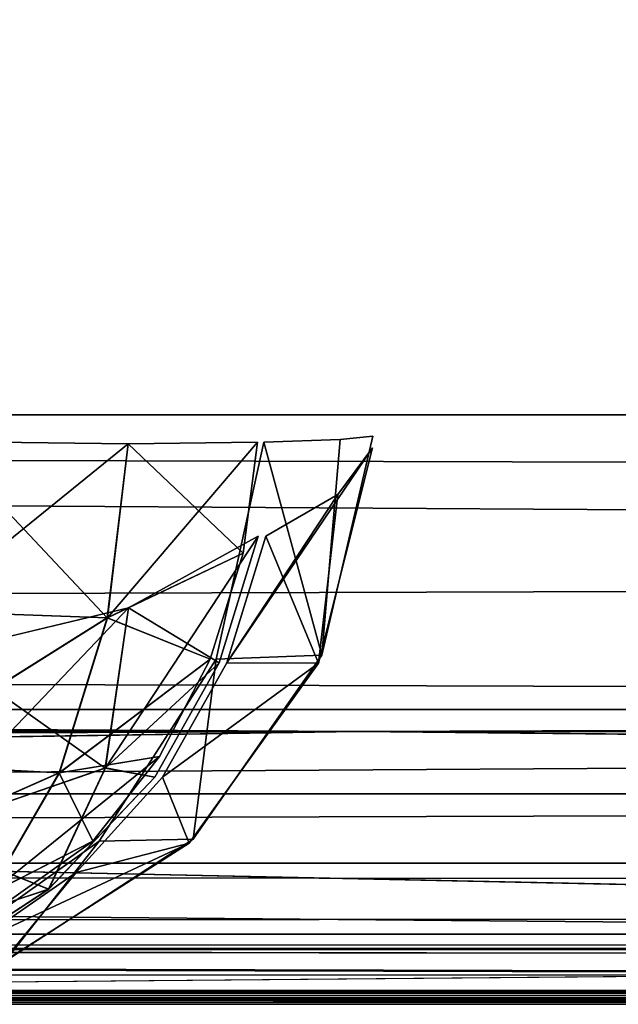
# Model space of a CAD drawing. Header units: millimetres. Extents: x -125 to 125, y -4 to 53.
# Tile 10 of 45: x -73.39 to -71.35, y -2 to 1.34. Entities that reach past the tile are written whole.
import ezdxf

# ---------------------------------------------------------------- set-up
doc = ezdxf.new("R2010")
doc.units = ezdxf.units.MM
doc.header["$LTSCALE"] = 65.185185
for name, color, linetype in [('1', 7, 'CONTINUOUS'), ('100', 7, 'CONTINUOUS'), ('102', 7, 'CONTINUOUS'), ('108', 7, 'CONTINUOUS'), ('112', 7, 'CONTINUOUS'), ('14', 7, 'CONTINUOUS'), ('15', 7, 'CONTINUOUS'), ('203', 7, 'CONTINUOUS'), ('205', 7, 'CONTINUOUS'), ('21', 7, 'CONTINUOUS'), ('22', 7, 'CONTINUOUS'), ('4', 7, 'CONTINUOUS'), ('47', 7, 'CONTINUOUS'), ('48', 7, 'CONTINUOUS'), ('54', 7, 'CONTINUOUS'), ('55', 7, 'CONTINUOUS'), ('84', 7, 'CONTINUOUS'), ('88', 7, 'CONTINUOUS'), ('92', 7, 'CONTINUOUS'), ('96', 7, 'CONTINUOUS')]:
    doc.layers.add(name, color=color, linetype=linetype)

msp = doc.modelspace()

# ---------------------------------------------------------------- linework, layer by layer
at = {"layer": '1', "color": 7, "linetype": 'Continuous'}
for points in [[(-42.0544, -2, 48.712), (-123.9, -2, 49.334), (-42.0544, -2, 47.9956), (-42.0544, -2, 48.712)], [(-41.9987, -2, 49.0413), (-123.9, -2, 49.334), (-42.0544, -2, 48.712), (-41.9987, -2, 49.0413)], [(-41.8371, -2, 49.334), (-123.9, -2, 49.334), (-41.9987, -2, 49.0413), (-41.8371, -2, 49.334)], [(-123.9, -2, 49.334), (-82.2096, -2, 47.5902), (-42.0544, -2, 47.9956), (-123.9, -2, 49.334)], [(-41.8371, -2, -49.334), (-122.9094, -2, -47.9044), (-123.9, -2, -49.334), (-41.8371, -2, -49.334)], [(-95.8936, -2, -47.6818), (-122.9094, -2, -47.9044), (-41.8371, -2, -49.334), (-95.8936, -2, -47.6818)], [(-68.8754, -2, -47.5142), (-95.8936, -2, -47.6818), (-41.8371, -2, -49.334), (-68.8754, -2, -47.5142)], [(-82.2096, -2, 47.5902), (-41.8587, -2, 47.4015), (-42.0037, -2, 47.681), (-82.2096, -2, 47.5902)], [(-42.0544, -2, 47.9956), (-82.2096, -2, 47.5902), (-42.0037, -2, 47.681), (-42.0544, -2, 47.9956)]]:
    msp.add_3dface(points, dxfattribs=at)
at = {"layer": '100', "color": 7, "linetype": 'Continuous'}
for points in [[(-60.7775, -1.8146, 46.5297), (-121.5508, -1.8144, 46.9467), (-85.9971, -1.2857, 45.8644), (-60.7775, -1.8146, 46.5297)], [(-51.5985, -1.2857, 45.6861), (-60.7775, -1.8146, 46.5297), (-85.9971, -1.2857, 45.8644), (-51.5985, -1.2857, 45.6861)], [(-60.7775, -1.8146, 46.5297), (-82.2096, -2, 47.5902), (-121.5508, -1.8144, 46.9467), (-60.7775, -1.8146, 46.5297)], [(-41.8587, -2, 47.4015), (-82.2096, -2, 47.5902), (-60.7775, -1.8146, 46.5297), (-41.8587, -2, 47.4015)]]:
    msp.add_3dface(points, dxfattribs=at)
at = {"layer": '102', "color": 7, "linetype": 'Continuous'}
for points in [[(-121.4689, -1.7903, -46.8889), (-60.7775, -1.8146, -46.5297), (-120.3952, -1.2857, -46.1317), (-121.4689, -1.7903, -46.8889)], [(-120.3952, -1.2857, -46.1317), (-60.7775, -1.8146, -46.5297), (-85.9971, -1.2857, -45.8644), (-120.3952, -1.2857, -46.1317)], [(-85.9971, -1.2857, -45.8644), (-60.7775, -1.8146, -46.5297), (-51.5985, -1.2857, -45.6861), (-85.9971, -1.2857, -45.8644)], [(-121.5508, -1.8144, -46.9467), (-60.7775, -1.8146, -46.5297), (-121.4689, -1.7903, -46.8889), (-121.5508, -1.8144, -46.9467)], [(-121.5508, -1.8144, -46.9467), (-68.8754, -2, -47.5142), (-60.7775, -1.8146, -46.5297), (-121.5508, -1.8144, -46.9467)], [(-95.8936, -2, -47.6818), (-68.8754, -2, -47.5142), (-121.5508, -1.8144, -46.9467), (-95.8936, -2, -47.6818)]]:
    msp.add_3dface(points, dxfattribs=at)
at = {"layer": '108', "color": 7, "linetype": 'Continuous'}
for points in [[(-86.0017, -1, -45.1645), (-120.4016, -1, -45.4319), (-72.2395, -1.0742, -45.4605), (-86.0017, -1, -45.1645)], [(-120.4016, -1, -45.4319), (-120.3982, -1.0742, -45.8098), (-72.2395, -1.0742, -45.4605), (-120.4016, -1, -45.4319)], [(-51.6013, -1, -44.9863), (-86.0017, -1, -45.1645), (-72.2395, -1.0742, -45.4605), (-51.6013, -1, -44.9863)], [(-51.6013, -1, -44.9863), (-72.2395, -1.0742, -45.4605), (-24.0799, -1.0742, -45.2858), (-51.6013, -1, -44.9863)], [(-120.3982, -1.0742, -45.8098), (-85.9971, -1.2857, -45.8644), (-72.2395, -1.0742, -45.4605), (-120.3982, -1.0742, -45.8098)], [(-85.9971, -1.2857, -45.8644), (-51.5985, -1.2857, -45.6861), (-72.2395, -1.0742, -45.4605), (-85.9971, -1.2857, -45.8644)], [(-72.2395, -1.0742, -45.4605), (-51.5985, -1.2857, -45.6861), (-24.0799, -1.0742, -45.2858), (-72.2395, -1.0742, -45.4605)]]:
    msp.add_3dface(points, dxfattribs=at)
at = {"layer": '112', "color": 7, "linetype": 'Continuous'}
for points in [[(-120.3982, -1.0742, 45.8098), (-86.0017, -1, 45.1645), (-72.2395, -1.0742, 45.4605), (-120.3982, -1.0742, 45.8098)], [(-86.0017, -1, 45.1645), (-51.6013, -1, 44.9863), (-72.2395, -1.0742, 45.4605), (-86.0017, -1, 45.1645)], [(-51.6013, -1, 44.9863), (-24.0799, -1.0742, 45.2858), (-72.2395, -1.0742, 45.4605), (-51.6013, -1, 44.9863)], [(-120.3979, -1.0857, 45.8368), (-120.3982, -1.0742, 45.8098), (-72.2395, -1.0742, 45.4605), (-120.3979, -1.0857, 45.8368)], [(-120.3952, -1.2857, 46.1317), (-120.3979, -1.0857, 45.8368), (-72.2395, -1.0742, 45.4605), (-120.3952, -1.2857, 46.1317)], [(-85.9971, -1.2857, 45.8644), (-120.3952, -1.2857, 46.1317), (-72.2395, -1.0742, 45.4605), (-85.9971, -1.2857, 45.8644)], [(-51.5985, -1.2857, 45.6861), (-85.9971, -1.2857, 45.8644), (-72.2395, -1.0742, 45.4605), (-51.5985, -1.2857, 45.6861)], [(-24.0799, -1.0742, 45.2858), (-51.5985, -1.2857, 45.6861), (-72.2395, -1.0742, 45.4605), (-24.0799, -1.0742, 45.2858)]]:
    msp.add_3dface(points, dxfattribs=at)
at = {"layer": '14', "color": 7, "linetype": 'Continuous'}
for points in [[(-72.1893, -0.1128, 34.0402), (-72.3722, -0.8429, 34.0487), (-72.3074, -0.271, 33.2785), (-72.1893, -0.1128, 34.0402)], [(-72.3074, -0.271, 33.2785), (-72.3722, -0.8429, 34.0487), (-72.5509, -0.4119, 32.5902), (-72.3074, -0.271, 33.2785)], [(-72.5509, -0.4119, 32.5902), (-72.3722, -0.8429, 34.0487), (-72.6832, -0.8422, 32.6449), (-72.5509, -0.4119, 32.5902)], [(-72.6832, -0.8422, 32.6449), (-72.3722, -0.8429, 34.0487), (-72.9016, -1.2292, 32.7352), (-72.6832, -0.8422, 32.6449)], [(-72.3722, -0.8429, 34.0487), (-72.8117, -1.4536, 34.0691), (-72.9016, -1.2292, 32.7352), (-72.3722, -0.8429, 34.0487)], [(-72.9016, -1.2292, 32.7352), (-72.8117, -1.4536, 34.0691), (-73.195, -1.553, 32.8565), (-72.9016, -1.2292, 32.7352)], [(-72.8117, -1.4536, 34.0691), (-73.4456, -1.8584, 34.0985), (-73.195, -1.553, 32.8565), (-72.8117, -1.4536, 34.0691)], [(-73.195, -1.553, 32.8565), (-73.4456, -1.8584, 34.0985), (-73.5482, -1.797, 33.0026), (-73.195, -1.553, 32.8565)]]:
    msp.add_3dface(points, dxfattribs=at)
at = {"layer": '15', "color": 7, "linetype": 'Continuous'}
for points in [[(-72.7195, -0.8292, 35.6939), (-72.3607, -0.8159, 34.2803), (-72.5584, -0.0927, 35.7691), (-72.7195, -0.8292, 35.6939)], [(-72.5584, -0.0927, 35.7691), (-72.3607, -0.8159, 34.2803), (-72.2994, -0.0845, 35.0362), (-72.5584, -0.0927, 35.7691)], [(-72.3607, -0.8159, 34.2803), (-72.1883, -0.0734, 34.2893), (-72.2994, -0.0845, 35.0362), (-72.3607, -0.8159, 34.2803)], [(-73.1174, -1.4466, 35.5083), (-72.798, -1.4399, 34.2572), (-72.7195, -0.8292, 35.6939), (-73.1174, -1.4466, 35.5083)], [(-72.798, -1.4399, 34.2572), (-72.3607, -0.8159, 34.2803), (-72.7195, -0.8292, 35.6939), (-72.798, -1.4399, 34.2572)], [(-73.6947, -1.8565, 35.2389), (-73.4368, -1.8547, 34.2235), (-73.1174, -1.4466, 35.5083), (-73.6947, -1.8565, 35.2389)], [(-73.4368, -1.8547, 34.2235), (-72.798, -1.4399, 34.2572), (-73.1174, -1.4466, 35.5083), (-73.4368, -1.8547, 34.2235)]]:
    msp.add_3dface(points, dxfattribs=at)
at = {"layer": '203', "color": 253, "linetype": 'Continuous', "true_color": 0xa2afbf}
for points in [[(-124.6547, 39.5652, 49.6547), (-125, 0, 50), (125, 0, 50), (-124.6547, 39.5652, 49.6547)], [(124.6547, 39.5652, 49.6547), (-124.6547, 39.5652, 49.6547), (125, 0, 50), (124.6547, 39.5652, 49.6547)]]:
    msp.add_3dface(points, dxfattribs=at)
at = {"layer": '205', "color": 253, "linetype": 'Continuous', "true_color": 0xa2afbf}
for points in [[(-125, 0, -50), (124.6547, 39.5652, -49.6547), (125, 0, -50), (-125, 0, -50)], [(-125, 0, -50), (-124.6547, 39.5652, -49.6547), (124.6547, 39.5652, -49.6547), (-125, 0, -50)]]:
    msp.add_3dface(points, dxfattribs=at)
at = {"layer": '21', "color": 7, "linetype": 'Continuous'}
for points in [[(-73.0185, -0.0986, 36.4214), (-73.6523, -0.0906, 36.8256), (-73.7197, -0.6667, 36.7313), (-73.0185, -0.0986, 36.4214)], [(-73.0888, -0.6887, 36.3228), (-73.0185, -0.0986, 36.4214), (-73.7197, -0.6667, 36.7313), (-73.0888, -0.6887, 36.3228)], [(-72.6277, -0.4694, 35.7906), (-72.579, -0.0927, 35.8133), (-73.0888, -0.6887, 36.3228), (-72.6277, -0.4694, 35.7906)], [(-73.0888, -0.6887, 36.3228), (-72.579, -0.0927, 35.8133), (-73.0185, -0.0986, 36.4214), (-73.0888, -0.6887, 36.3228)], [(-72.7402, -0.8292, 35.7382), (-72.6277, -0.4694, 35.7906), (-73.0888, -0.6887, 36.3228), (-72.7402, -0.8292, 35.7382)], [(-73.8754, -1.1827, 36.4973), (-73.0888, -0.6887, 36.3228), (-73.7197, -0.6667, 36.7313), (-73.8754, -1.1827, 36.4973)], [(-73.2516, -1.2145, 36.0778), (-73.0888, -0.6887, 36.3228), (-73.8754, -1.1827, 36.4973), (-73.2516, -1.2145, 36.0778)], [(-73.2516, -1.2145, 36.0778), (-72.7402, -0.8292, 35.7382), (-73.0888, -0.6887, 36.3228), (-73.2516, -1.2145, 36.0778)], [(-72.9123, -1.1589, 35.6578), (-72.7402, -0.8292, 35.7382), (-73.2516, -1.2145, 36.0778), (-72.9123, -1.1589, 35.6578)], [(-73.138, -1.4466, 35.5525), (-72.9123, -1.1589, 35.6578), (-73.4916, -1.6263, 35.7095), (-73.138, -1.4466, 35.5525)], [(-73.4916, -1.6263, 35.7095), (-72.9123, -1.1589, 35.6578), (-73.2516, -1.2145, 36.0778), (-73.4916, -1.6263, 35.7095)], [(-74.1054, -1.5926, 36.1446), (-73.2516, -1.2145, 36.0778), (-73.8754, -1.1827, 36.4973), (-74.1054, -1.5926, 36.1446)], [(-73.4916, -1.6263, 35.7095), (-73.2516, -1.2145, 36.0778), (-74.1054, -1.5926, 36.1446), (-73.4916, -1.6263, 35.7095)], [(-73.7154, -1.8565, 35.2832), (-73.138, -1.4466, 35.5525), (-73.4916, -1.6263, 35.7095), (-73.7154, -1.8565, 35.2832)]]:
    msp.add_3dface(points, dxfattribs=at)
at = {"layer": '22', "color": 7, "linetype": 'Continuous'}
for points in [[(-73.0177, -0.6554, 31.971), (-72.5773, -0.4119, 32.5263), (-72.7096, -0.8422, 32.581), (-73.0177, -0.6554, 31.971)], [(-73.6509, -0.8071, 31.5984), (-73.0177, -0.6554, 31.971), (-73.0962, -1.1985, 32.3254), (-73.6509, -0.8071, 31.5984)], [(-73.0962, -1.1985, 32.3254), (-73.0177, -0.6554, 31.971), (-72.7096, -0.8422, 32.581), (-73.0962, -1.1985, 32.3254)], [(-73.7523, -1.4251, 32.0221), (-73.6509, -0.8071, 31.5984), (-73.0962, -1.1985, 32.3254), (-73.7523, -1.4251, 32.0221)], [(-72.928, -1.2292, 32.6713), (-73.0962, -1.1985, 32.3254), (-72.7096, -0.8422, 32.581), (-72.928, -1.2292, 32.6713)], [(-73.2891, -1.6097, 32.8206), (-73.7523, -1.4251, 32.0221), (-73.0962, -1.1985, 32.3254), (-73.2891, -1.6097, 32.8206)], [(-73.2891, -1.6097, 32.8206), (-73.0962, -1.1985, 32.3254), (-72.928, -1.2292, 32.6713), (-73.2891, -1.6097, 32.8206)], [(-73.9946, -1.8432, 32.6038), (-73.7523, -1.4251, 32.0221), (-73.2891, -1.6097, 32.8206), (-73.9946, -1.8432, 32.6038)], [(-73.5746, -1.797, 32.9387), (-73.9946, -1.8432, 32.6038), (-73.2891, -1.6097, 32.8206), (-73.5746, -1.797, 32.9387)]]:
    msp.add_3dface(points, dxfattribs=at)
at = {"layer": '4', "color": 7, "linetype": 'Continuous'}
for points in [[(-86.0017, -1, 45.1645), (-51.6013, -1, -44.9863), (-51.6013, -1, 44.9863), (-86.0017, -1, 45.1645)], [(-86.0017, -1, -45.1645), (-51.6013, -1, -44.9863), (-86.0017, -1, 45.1645), (-86.0017, -1, -45.1645)]]:
    msp.add_3dface(points, dxfattribs=at)
at = {"layer": '47', "color": 7, "linetype": 'Continuous'}
for points in [[(-72.3074, -0.271, -33.2785), (-72.6832, -0.8422, -32.6449), (-72.1893, -0.1128, -34.0402), (-72.3074, -0.271, -33.2785)], [(-72.1893, -0.1128, -34.0402), (-72.6832, -0.8422, -32.6449), (-72.3722, -0.8429, -34.0487), (-72.1893, -0.1128, -34.0402)], [(-72.5509, -0.4119, -32.5902), (-72.6832, -0.8422, -32.6449), (-72.3074, -0.271, -33.2785), (-72.5509, -0.4119, -32.5902)], [(-72.6832, -0.8422, -32.6449), (-72.9016, -1.2292, -32.7352), (-72.3722, -0.8429, -34.0487), (-72.6832, -0.8422, -32.6449)], [(-72.3722, -0.8429, -34.0487), (-72.9016, -1.2292, -32.7352), (-72.8117, -1.4536, -34.0691), (-72.3722, -0.8429, -34.0487)], [(-72.9016, -1.2292, -32.7352), (-73.195, -1.553, -32.8565), (-72.8117, -1.4536, -34.0691), (-72.9016, -1.2292, -32.7352)], [(-73.195, -1.553, -32.8565), (-73.5482, -1.797, -33.0026), (-72.8117, -1.4536, -34.0691), (-73.195, -1.553, -32.8565)], [(-72.8117, -1.4536, -34.0691), (-73.5482, -1.797, -33.0026), (-73.4456, -1.8584, -34.0985), (-72.8117, -1.4536, -34.0691)]]:
    msp.add_3dface(points, dxfattribs=at)
at = {"layer": '48', "color": 7, "linetype": 'Continuous'}
for points in [[(-72.7195, -0.8292, -35.6939), (-72.5584, -0.0927, -35.7691), (-72.3607, -0.8159, -34.2803), (-72.7195, -0.8292, -35.6939)], [(-72.5584, -0.0927, -35.7691), (-72.2994, -0.0845, -35.0362), (-72.3607, -0.8159, -34.2803), (-72.5584, -0.0927, -35.7691)], [(-72.2994, -0.0845, -35.0362), (-72.1883, -0.0734, -34.2893), (-72.3607, -0.8159, -34.2803), (-72.2994, -0.0845, -35.0362)], [(-73.1174, -1.4466, -35.5083), (-72.7195, -0.8292, -35.6939), (-72.798, -1.4399, -34.2572), (-73.1174, -1.4466, -35.5083)], [(-72.798, -1.4399, -34.2572), (-72.7195, -0.8292, -35.6939), (-72.3607, -0.8159, -34.2803), (-72.798, -1.4399, -34.2572)], [(-73.6947, -1.8565, -35.2389), (-73.1174, -1.4466, -35.5083), (-73.4368, -1.8547, -34.2235), (-73.6947, -1.8565, -35.2389)], [(-73.4368, -1.8547, -34.2235), (-73.1174, -1.4466, -35.5083), (-72.798, -1.4399, -34.2572), (-73.4368, -1.8547, -34.2235)]]:
    msp.add_3dface(points, dxfattribs=at)
at = {"layer": '54', "color": 7, "linetype": 'Continuous'}
for points in [[(-73.653, -0.0906, -36.8259), (-73.0894, -0.6891, -36.3232), (-73.7204, -0.6663, -36.7316), (-73.653, -0.0906, -36.8259)], [(-73.019, -0.0986, -36.4219), (-73.0894, -0.6891, -36.3232), (-73.653, -0.0906, -36.8259), (-73.019, -0.0986, -36.4219)], [(-73.0894, -0.6891, -36.3232), (-73.019, -0.0986, -36.4219), (-72.6277, -0.4694, -35.7906), (-73.0894, -0.6891, -36.3232)], [(-73.019, -0.0986, -36.4219), (-72.579, -0.0927, -35.8133), (-72.6277, -0.4694, -35.7906), (-73.019, -0.0986, -36.4219)], [(-72.7402, -0.8292, -35.7382), (-73.0894, -0.6891, -36.3232), (-72.6277, -0.4694, -35.7906), (-72.7402, -0.8292, -35.7382)], [(-73.7204, -0.6663, -36.7316), (-73.0894, -0.6891, -36.3232), (-73.8759, -1.1821, -36.4979), (-73.7204, -0.6663, -36.7316)], [(-73.0894, -0.6891, -36.3232), (-73.2524, -1.215, -36.078), (-73.8759, -1.1821, -36.4979), (-73.0894, -0.6891, -36.3232)], [(-73.2524, -1.215, -36.078), (-73.0894, -0.6891, -36.3232), (-72.7402, -0.8292, -35.7382), (-73.2524, -1.215, -36.078)], [(-72.9123, -1.1589, -35.6578), (-73.2524, -1.215, -36.078), (-72.7402, -0.8292, -35.7382), (-72.9123, -1.1589, -35.6578)], [(-73.138, -1.4466, -35.5525), (-73.2524, -1.215, -36.078), (-72.9123, -1.1589, -35.6578), (-73.138, -1.4466, -35.5525)], [(-73.8759, -1.1821, -36.4979), (-73.2524, -1.215, -36.078), (-74.1057, -1.5919, -36.1456), (-73.8759, -1.1821, -36.4979)], [(-73.2524, -1.215, -36.078), (-73.4926, -1.627, -35.7093), (-74.1057, -1.5919, -36.1456), (-73.2524, -1.215, -36.078)], [(-73.4926, -1.627, -35.7093), (-73.2524, -1.215, -36.078), (-73.138, -1.4466, -35.5525), (-73.4926, -1.627, -35.7093)], [(-73.7154, -1.8565, -35.2832), (-73.4926, -1.627, -35.7093), (-73.138, -1.4466, -35.5525), (-73.7154, -1.8565, -35.2832)]]:
    msp.add_3dface(points, dxfattribs=at)
at = {"layer": '55', "color": 7, "linetype": 'Continuous'}
for points in [[(-73.0172, -0.6552, -31.9715), (-73.0956, -1.1979, -32.3255), (-72.5773, -0.4119, -32.5263), (-73.0172, -0.6552, -31.9715)], [(-72.5773, -0.4119, -32.5263), (-73.0956, -1.1979, -32.3255), (-72.7096, -0.8422, -32.581), (-72.5773, -0.4119, -32.5263)], [(-73.6502, -0.807, -31.5986), (-73.7515, -1.4248, -32.0222), (-73.0172, -0.6552, -31.9715), (-73.6502, -0.807, -31.5986)], [(-73.0172, -0.6552, -31.9715), (-73.7515, -1.4248, -32.0222), (-73.0956, -1.1979, -32.3255), (-73.0172, -0.6552, -31.9715)], [(-72.7096, -0.8422, -32.581), (-73.0956, -1.1979, -32.3255), (-72.928, -1.2292, -32.6713), (-72.7096, -0.8422, -32.581)], [(-73.0956, -1.1979, -32.3255), (-73.7515, -1.4248, -32.0222), (-73.2882, -1.609, -32.8202), (-73.0956, -1.1979, -32.3255)], [(-73.0956, -1.1979, -32.3255), (-73.2882, -1.609, -32.8202), (-72.928, -1.2292, -32.6713), (-73.0956, -1.1979, -32.3255)], [(-73.7515, -1.4248, -32.0222), (-73.9936, -1.8429, -32.6036), (-73.2882, -1.609, -32.8202), (-73.7515, -1.4248, -32.0222)], [(-73.2882, -1.609, -32.8202), (-73.9936, -1.8429, -32.6036), (-73.5746, -1.797, -32.9387), (-73.2882, -1.609, -32.8202)]]:
    msp.add_3dface(points, dxfattribs=at)
at = {"layer": '84', "color": 7, "linetype": 'Continuous'}
for points in [[(-123.9, 0, -49.9), (123.9, 0, -49.9), (-123.9, -0.7609, -49.8668), (-123.9, 0, -49.9)], [(123.9, 0, -49.9), (-123.9, -1.5218, -49.8336), (-123.9, -0.7609, -49.8668), (123.9, 0, -49.9)], [(123.9, -0.7609, -49.8668), (-123.9, -1.5218, -49.8336), (123.9, 0, -49.9), (123.9, -0.7609, -49.8668)], [(123.9, -1.5218, -49.8336), (-123.9, -1.5218, -49.8336), (123.9, -0.7609, -49.8668), (123.9, -1.5218, -49.8336)]]:
    msp.add_3dface(points, dxfattribs=at)
at = {"layer": '88', "color": 7, "linetype": 'Continuous'}
for points in [[(123.9, -0.7609, 49.8668), (123.9, 0, 49.9), (-123.9, 0, 49.9), (123.9, -0.7609, 49.8668)], [(-123.9, -0.7609, 49.8668), (123.9, -1.5218, 49.8336), (-123.9, 0, 49.9), (-123.9, -0.7609, 49.8668)], [(123.9, -1.5218, 49.8336), (123.9, -0.7609, 49.8668), (-123.9, 0, 49.9), (123.9, -1.5218, 49.8336)], [(-123.9, -1.5218, 49.8336), (123.9, -1.5218, 49.8336), (-123.9, -0.7609, 49.8668), (-123.9, -1.5218, 49.8336)]]:
    msp.add_3dface(points, dxfattribs=at)
at = {"layer": '92', "color": 7, "linetype": 'Continuous'}
for points in [[(-123.9, -1.5218, -49.8336), (123.9, -1.5218, -49.8336), (123.9, -1.7623, -49.7597), (-123.9, -1.5218, -49.8336)], [(-123.9, -1.5218, -49.8336), (123.9, -1.7623, -49.7597), (-123.9, -1.7623, -49.7597), (-123.9, -1.5218, -49.8336)], [(-38.9352, -1.9623, -49.5244), (-41.0648, -1.9623, -49.5244), (-123.9, -1.7623, -49.7597), (-38.9352, -1.9623, -49.5244)], [(123.9, -1.9366, -49.5777), (41.0648, -1.9623, -49.5244), (-123.9, -1.7623, -49.7597), (123.9, -1.9366, -49.5777)], [(123.9, -1.7623, -49.7597), (123.9, -1.9366, -49.5777), (-123.9, -1.7623, -49.7597), (123.9, -1.7623, -49.7597)], [(38.9352, -1.9623, -49.5244), (-123.9, -1.7623, -49.7597), (41.0648, -1.9623, -49.5244), (38.9352, -1.9623, -49.5244)], [(38.9352, -1.9623, -49.5244), (-38.9352, -1.9623, -49.5244), (-123.9, -1.7623, -49.7597), (38.9352, -1.9623, -49.5244)], [(-123.9, -1.9366, -49.5777), (-123.9, -1.7623, -49.7597), (-41.0648, -1.9623, -49.5244), (-123.9, -1.9366, -49.5777)], [(-41.4678, -1.9782, -49.48), (-41.611, -1.9888, -49.4393), (-123.9, -1.9366, -49.5777), (-41.4678, -1.9782, -49.48)], [(-41.3471, -1.9705, -49.5032), (-41.4678, -1.9782, -49.48), (-123.9, -1.9366, -49.5777), (-41.3471, -1.9705, -49.5032)], [(-41.0648, -1.9623, -49.5244), (-41.3471, -1.9705, -49.5032), (-123.9, -1.9366, -49.5777), (-41.0648, -1.9623, -49.5244)], [(-41.8371, -2, -49.334), (-123.9, -2, -49.334), (-123.9, -1.9366, -49.5777), (-41.8371, -2, -49.334)], [(-41.611, -1.9888, -49.4393), (-41.8371, -2, -49.334), (-123.9, -1.9366, -49.5777), (-41.611, -1.9888, -49.4393)]]:
    msp.add_3dface(points, dxfattribs=at)
at = {"layer": '96', "color": 7, "linetype": 'Continuous'}
for points in [[(123.9, -1.5218, 49.8336), (-123.9, -1.7623, 49.7597), (123.9, -1.7623, 49.7597), (123.9, -1.5218, 49.8336)], [(123.9, -1.5218, 49.8336), (-123.9, -1.5218, 49.8336), (-123.9, -1.7623, 49.7597), (123.9, -1.5218, 49.8336)], [(-123.9, -1.7623, 49.7597), (-123.9, -1.9366, 49.5777), (123.9, -1.7623, 49.7597), (-123.9, -1.7623, 49.7597)], [(-123.9, -1.9366, 49.5777), (-41.0648, -1.9623, 49.5244), (123.9, -1.7623, 49.7597), (-123.9, -1.9366, 49.5777)], [(-123.9, -1.9366, 49.5777), (-123.9, -2, 49.334), (-41.0648, -1.9623, 49.5244), (-123.9, -1.9366, 49.5777)], [(-41.0648, -1.9623, 49.5244), (-123.9, -2, 49.334), (-41.347, -1.9705, 49.5032), (-41.0648, -1.9623, 49.5244)], [(-41.347, -1.9705, 49.5032), (-123.9, -2, 49.334), (-41.4691, -1.9783, 49.4797), (-41.347, -1.9705, 49.5032)], [(-41.4691, -1.9783, 49.4797), (-123.9, -2, 49.334), (-41.611, -1.9888, 49.4393), (-41.4691, -1.9783, 49.4797)], [(-123.9, -2, 49.334), (-41.8371, -2, 49.334), (-41.611, -1.9888, 49.4393), (-123.9, -2, 49.334)]]:
    msp.add_3dface(points, dxfattribs=at)

doc.saveas('drawing.dxf')
